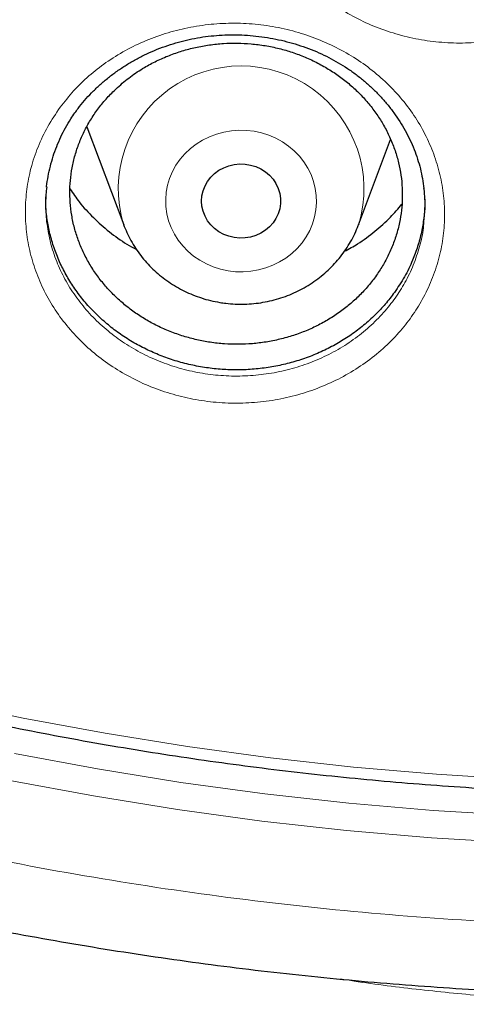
# Model space of a CAD drawing. Header units: millimetres. Extents: x 8 to 984, y 12 to 973.
# Tile 49 of 256: x 339.27 to 343.79, y 754.24 to 764.2. Entities that reach past the tile are written whole.
import ezdxf

# ---------------------------------------------------------------- set-up
doc = ezdxf.new("R2010")
doc.units = ezdxf.units.MM

msp = doc.modelspace()

# ---------------------------------------------------------------- linework, layer by layer
at = {"color": 7, "linetype": 'Continuous', "lineweight": 30}
for p, q in [((339.949, 763.1165), (340.3227, 762.123)), ((342.6989, 762.123), (343.0246, 762.9888)), ((340.3227, 762.123), (340.3211, 762.1273)), ((342.7011, 762.129), (342.6989, 762.123))]:
    msp.add_line(p, q, dxfattribs=at)
at = {"color": 252, "linetype": 'Continuous', "lineweight": 0, "flags": 128}
for points in [[(341.3782, 761.6589), (341.3028, 761.6751), (341.2295, 761.6984), (341.1592, 761.7285), (341.0924, 761.7652), (341.0299, 761.808), (340.9724, 761.8565), (340.9203, 761.9102), (340.8744, 761.9685), (340.835, 762.031), (340.8025, 762.0968), (340.7772, 762.1655), (340.7595, 762.2361), (340.7495, 762.3081), (340.7474, 762.3806), (340.753, 762.453), (340.7665, 762.5245), (340.7875, 762.5943), (340.816, 762.6618), (340.8516, 762.7262), (340.894, 762.7869), (340.9427, 762.8433), (340.9973, 762.8948), (341.0571, 762.9408), (341.1216, 762.9809), (341.19, 763.0147), (341.2618, 763.0418), (341.3361, 763.0619), (341.4122, 763.0749), (341.4893, 763.0807), (341.5667, 763.079), (341.6434, 763.0701), (341.7188, 763.0539), (341.7921, 763.0306), (341.8625, 763.0005), (341.9292, 762.9638), (341.9917, 762.921), (342.0493, 762.8725), (342.1013, 762.8188), (342.1473, 762.7604), (342.1867, 762.698), (342.2192, 762.6321), (342.2444, 762.5635), (342.2621, 762.4929), (342.2721, 762.4209), (342.2743, 762.3484), (342.2686, 762.276), (342.2552, 762.2045), (342.2341, 762.1347), (342.2056, 762.0672), (342.17, 762.0028), (342.1276, 761.9421), (342.0789, 761.8857), (342.0243, 761.8342), (341.9645, 761.7882), (341.9001, 761.7481), (341.8316, 761.7143), (341.7598, 761.6872), (341.6855, 761.667), (341.6094, 761.654), (341.5323, 761.6483), (341.455, 761.65), (341.3782, 761.6589)], [(338.4804, 757.3095), (339.3056, 757.1343), (340.1355, 756.9794), (340.9695, 756.845), (341.8069, 756.7311), (342.6471, 756.6378), (343.4897, 756.5651), (344.3341, 756.5132), (345.1796, 756.482), (346.0257, 756.4716), (346.8717, 756.482), (347.7172, 756.5132), (348.5616, 756.5651), (349.4042, 756.6378), (350.2445, 756.7311), (351.0819, 756.845)], [(339.2166, 756.776), (340.0575, 756.6191), (340.9024, 756.4828), (341.7509, 756.3674), (342.6024, 756.2729), (343.4561, 756.1993), (344.3117, 756.1467), (345.1684, 756.1151), (346.0257, 756.1046)], [(346.0257, 755.8275), (345.1626, 755.8381), (344.3, 755.8699), (343.4387, 755.9229), (342.5792, 755.997), (341.722, 756.0921), (340.8677, 756.2084), (340.017, 756.3455), (339.1704, 756.5035)]]:
    msp.add_lwpolyline(points, dxfattribs=at)
at = {"color": 7, "linetype": 'Continuous', "lineweight": 30, "flags": 128}
msp.add_lwpolyline([(341.4414, 761.9949), (341.3872, 762.0076), (341.3355, 762.0272), (341.2871, 762.0534), (341.2432, 762.0856), (341.2044, 762.1233), (341.1716, 762.1656), (341.1454, 762.2119), (341.1263, 762.2611), (341.1147, 762.3123), (341.1108, 762.3645), (341.1147, 762.4167), (341.1263, 762.4679), (341.1454, 762.5171), (341.1716, 762.5634), (341.2044, 762.6057), (341.2432, 762.6434), (341.2871, 762.6756), (341.3355, 762.7018), (341.3872, 762.7214), (341.4414, 762.7341), (341.4969, 762.7395), (341.5526, 762.7377), (341.6076, 762.7286), (341.6607, 762.7124), (341.7108, 762.6895), (341.7571, 762.6602), (341.7986, 762.6252), (341.8344, 762.5851), (341.864, 762.5407), (341.8867, 762.4928), (341.9021, 762.4425), (341.9098, 762.3907), (341.9098, 762.3383), (341.9021, 762.2865), (341.8867, 762.2361), (341.864, 762.1883), (341.8344, 762.1439), (341.7986, 762.1038), (341.7571, 762.0688), (341.7108, 762.0395), (341.6607, 762.0165), (341.6076, 762.0004), (341.5526, 761.9913), (341.4969, 761.9894), (341.4414, 761.9949)], dxfattribs=at)
at = {"color": 252, "linetype": 'Continuous', "lineweight": 0}
msp.add_arc((341.5109, 762.488), 1.2432, 343.21587, 196.86879, dxfattribs=at)
for points, knots in [([(346.0257, 818.5745), (345.5291, 818.5686), (344.5359, 818.5568), (343.0491, 818.4611), (341.568, 818.3086), (340.0955, 818.094), (338.6432, 817.8208), (337.2136, 817.4904), (335.8091, 817.1048), (334.4236, 816.6626), (333.0515, 816.1617), (331.6958, 815.6018), (330.3597, 814.9828), (329.0539, 814.3093), (327.781, 813.5826), (326.5507, 812.8087), (325.3647, 811.9902), (324.2243, 811.1296), (323.1247, 810.2236), (322.0613, 809.2682), (321.0372, 808.2642), (320.0553, 807.2126), (319.1236, 806.1216), (318.244, 804.9932), (317.423, 803.8365), (316.6611, 802.6545), (315.9586, 801.45), (315.3122, 800.2182), (314.7195, 798.9537), (314.1829, 797.6584), (313.7047, 796.3344), (313.289, 794.9919), (312.9366, 793.6335), (312.6499, 792.2701), (312.4281, 790.9045), (312.2704, 789.5395), (312.1756, 788.1694), (312.1438, 786.7883), (312.1764, 785.399), (312.2746, 784.004), (312.4381, 782.6145), (312.6666, 781.233), (312.9579, 779.8704), (313.31, 778.5292), (313.7211, 777.2114), (314.1924, 775.9116), (314.7263, 774.6243), (315.3231, 773.3524), (315.9829, 772.0989), (316.7007, 770.8738), (317.4753, 769.6795), (318.3001, 768.5252), (319.1726, 767.4125), (320.0898, 766.3427), (321.0555, 765.3109), (322.0739, 764.3133), (323.144, 763.3525), (324.2648, 762.4313), (325.4277, 761.5572), (326.6305, 760.7319), (327.8634, 759.9617), (329.1233, 759.2469), (330.4071, 758.5878), (331.7201, 757.9813), (333.0678, 757.4253), (334.4484, 756.9218), (335.8597, 756.4732), (337.2906, 756.0831), (338.7384, 755.7525), (340.1917, 755.4835), (341.6472, 755.2755), (343.1021, 755.1275), (344.5625, 755.0386), (346.0345, 755.0087), (347.5154, 755.0393), (349.0022, 755.1315), (350.4833, 755.2849), (351.9558, 755.4992), (353.4081, 755.7725), (354.8377, 756.1029), (356.2423, 756.4885), (357.6278, 756.9307), (358.9999, 757.4316), (360.3556, 757.9915), (361.6916, 758.6105), (362.9974, 759.284), (364.2704, 760.0107), (365.5007, 760.7846), (366.6867, 761.6031), (367.827, 762.4637), (368.9267, 763.3697), (369.99, 764.3251), (371.0141, 765.3291), (371.996, 766.3807), (372.9277, 767.4717), (373.8073, 768.6001), (374.6283, 769.7568), (375.3902, 770.9388), (376.0927, 772.1433), (376.7391, 773.3751), (377.3318, 774.6396), (377.8684, 775.9349), (378.3467, 777.259), (378.7624, 778.6014), (379.1148, 779.9598), (379.4015, 781.3232), (379.6232, 782.6888), (379.781, 784.0538), (379.8757, 785.4239), (379.9075, 786.805), (379.875, 788.1943), (379.7767, 789.5893), (379.6132, 790.9788), (379.3847, 792.3603), (379.0935, 793.7229), (378.7413, 795.0641), (378.3303, 796.3819), (377.859, 797.6817), (377.325, 798.969), (376.7282, 800.2409), (376.0685, 801.4944), (375.3506, 802.7195), (374.5761, 803.9138), (373.7512, 805.0681), (372.8788, 806.1808), (371.9615, 807.2507), (370.9959, 808.2824), (369.9775, 809.28), (368.9073, 810.2408), (367.7865, 811.162), (366.6236, 812.0361), (365.4208, 812.8614), (364.188, 813.6316), (362.9281, 814.3464), (361.6443, 815.0055), (360.3313, 815.612), (358.9835, 816.168), (357.6029, 816.6715), (356.1916, 817.1202), (354.7607, 817.5102), (353.3129, 817.8408), (351.8597, 818.1097), (350.4041, 818.318), (348.9492, 818.4651), (347.4888, 818.5574), (346.5134, 818.5688), (346.0257, 818.5745)], [0, 0, 0, 0, 0.007, 0.014, 0.021, 0.028, 0.035, 0.041875, 0.04875, 0.055625, 0.0625, 0.0695, 0.0765, 0.0835, 0.0905, 0.0975, 0.104375, 0.11125, 0.118125, 0.125, 0.132, 0.139, 0.146, 0.153, 0.16, 0.166875, 0.17375, 0.180625, 0.1875, 0.1945, 0.2015, 0.2085, 0.2155, 0.2225, 0.229375, 0.23625, 0.243125, 0.25, 0.257, 0.264, 0.271, 0.278, 0.285, 0.291875, 0.29875, 0.305625, 0.3125, 0.3195, 0.3265, 0.3335, 0.3405, 0.3475, 0.354375, 0.36125, 0.368125, 0.375, 0.382, 0.389, 0.396, 0.403, 0.41, 0.416875, 0.42375, 0.430625, 0.4375, 0.4445, 0.4515, 0.4585, 0.4655, 0.4725, 0.479375, 0.48625, 0.493125, 0.5, 0.507, 0.514, 0.521, 0.528, 0.535, 0.541875, 0.54875, 0.555625, 0.5625, 0.5695, 0.5765, 0.5835, 0.5905, 0.5975, 0.604375, 0.61125, 0.618125, 0.625, 0.632, 0.639, 0.646, 0.653, 0.66, 0.666875, 0.67375, 0.680625, 0.6875, 0.6945, 0.7015, 0.7085, 0.7155, 0.7225, 0.729375, 0.73625, 0.743125, 0.75, 0.757, 0.764, 0.771, 0.778, 0.785, 0.791875, 0.79875, 0.805625, 0.8125, 0.8195, 0.8265, 0.8335, 0.8405, 0.8475, 0.854375, 0.86125, 0.868125, 0.875, 0.882, 0.889, 0.896, 0.903, 0.91, 0.916875, 0.92375, 0.930625, 0.9375, 0.9445, 0.9515, 0.9585, 0.9655, 0.9725, 0.979375, 0.98625, 0.993125, 1, 1, 1, 1]), ([(341.9276, 766.931), (341.9706, 766.9887), (342.0566, 767.1042), (342.2106, 767.26), (342.3828, 767.4026), (342.5743, 767.5279), (342.7825, 767.6342), (343.0023, 767.7188), (343.2312, 767.7796), (343.4659, 767.8169), (343.704, 767.8304), (343.9425, 767.8188), (344.1782, 767.7832), (344.408, 767.724), (344.6286, 767.6413), (344.8377, 767.5372), (345.0332, 767.4124), (345.2119, 767.2679), (345.3722, 767.1062), (345.5117, 766.9293), (345.6281, 766.7392), (345.7206, 766.5388), (345.7883, 766.3301), (345.8293, 766.1156), (345.8439, 765.8982), (345.832, 765.6807), (345.7927, 765.4659), (345.7275, 765.2565), (345.6392, 765.06), (345.5308, 764.8786), (345.4021, 764.7082), (345.2494, 764.5473), (345.0736, 764.399), (344.8807, 764.27), (344.6731, 764.1623), (344.4539, 764.0763), (344.2254, 764.013), (343.9902, 763.9741), (343.7516, 763.9593), (343.5128, 763.9688), (343.2771, 764.0032), (343.0472, 764.061), (342.8255, 764.1417), (342.6153, 764.245), (342.4189, 764.3689), (342.2386, 764.5119), (342.0776, 764.6726), (341.937, 764.8485), (341.8186, 765.0376), (341.7248, 765.2377), (341.6557, 765.4461), (341.6126, 765.66), (341.5966, 765.8769), (341.6069, 766.0939), (341.644, 766.3115), (341.7103, 766.5262), (341.8026, 766.7362), (341.886, 766.8662), (341.9276, 766.931)], [0, 0, 0, 0, 0.01725, 0.034552, 0.051802, 0.069699, 0.087654, 0.105551, 0.123402, 0.14131, 0.159162, 0.177039, 0.194974, 0.212851, 0.230671, 0.248548, 0.266367, 0.284249, 0.302188, 0.320069, 0.337925, 0.355838, 0.373693, 0.3916, 0.409564, 0.427471, 0.445387, 0.46336, 0.481277, 0.497868, 0.514458, 0.532432, 0.550464, 0.568435, 0.586323, 0.604268, 0.622155, 0.640067, 0.658036, 0.675948, 0.693785, 0.711679, 0.729517, 0.747381, 0.765302, 0.783166, 0.801024, 0.818938, 0.836797, 0.854674, 0.872607, 0.890483, 0.908351, 0.926274, 0.94414, 0.962739, 0.981401, 1, 1, 1, 1]), ([(339.6794, 763.3133), (339.7234, 763.3693), (339.8116, 763.4815), (339.9683, 763.6321), (340.143, 763.7698), (340.337, 763.8902), (340.5477, 763.9917), (340.7695, 764.0712), (341, 764.127), (341.2358, 764.1591), (341.4743, 764.1675), (341.7127, 764.1511), (341.9478, 764.1107), (342.1764, 764.047), (342.3954, 763.9601), (342.6023, 763.8522), (342.7952, 763.7241), (342.9709, 763.5767), (343.1278, 763.4126), (343.2636, 763.2338), (343.3759, 763.0424), (343.4643, 762.8412), (343.5276, 762.6322), (343.5641, 762.4181), (343.5741, 762.2015), (343.5576, 761.9854), (343.5137, 761.7725), (343.4439, 761.5655), (343.3514, 761.3718), (343.239, 761.1934), (343.1065, 761.0265), (342.9502, 760.8696), (342.771, 760.7258), (342.5752, 760.6013), (342.365, 760.4985), (342.1437, 760.4176), (341.9136, 760.3593), (341.6774, 760.3256), (341.4382, 760.3159), (341.1995, 760.3303), (340.9643, 760.3695), (340.7356, 760.4318), (340.5156, 760.5166), (340.3075, 760.6237), (340.1136, 760.7511), (339.9364, 760.897), (339.7787, 761.0602), (339.6418, 761.238), (339.5274, 761.4284), (339.4378, 761.6294), (339.3731, 761.838), (339.3345, 762.0517), (339.3231, 762.2677), (339.3379, 762.4834), (339.3798, 762.6996), (339.4511, 762.9127), (339.5489, 763.121), (339.636, 763.2492), (339.6794, 763.3133)], [0, 0, 0, 0, 0.017142, 0.034334, 0.051477, 0.06938, 0.087341, 0.105244, 0.123096, 0.141004, 0.158856, 0.176728, 0.194657, 0.212529, 0.23034, 0.248206, 0.266016, 0.283889, 0.301818, 0.319691, 0.337542, 0.35545, 0.3733, 0.391209, 0.409173, 0.427082, 0.445006, 0.462987, 0.480912, 0.497516, 0.514119, 0.5321, 0.550138, 0.568116, 0.586009, 0.603959, 0.621852, 0.639762, 0.65773, 0.675641, 0.693471, 0.711357, 0.729187, 0.747041, 0.764952, 0.782806, 0.800657, 0.818563, 0.836412, 0.854286, 0.872217, 0.89009, 0.907961, 0.925888, 0.943757, 0.962483, 0.981274, 1, 1, 1, 1]), ([(339.5425, 762.1558), (339.5525, 762.0917), (339.5723, 761.9632), (339.6322, 761.7756), (339.7128, 761.5946), (339.8164, 761.423), (339.9402, 761.2626), (340.0829, 761.1153), (340.2433, 760.9836), (340.4188, 760.8687), (340.6071, 760.7719), (340.8063, 760.6953), (341.0134, 760.6389), (341.2263, 760.6035), (341.4424, 760.5904), (341.6589, 760.599), (341.8728, 760.6293), (342.0811, 760.6817), (342.2814, 760.7547), (342.4716, 760.8473), (342.6488, 760.9594), (342.811, 761.0891), (342.9524, 761.2305), (343.0722, 761.3809), (343.1738, 761.5416), (343.2579, 761.7161), (343.3195, 761.9028), (343.3537, 762.0466), (343.359, 762.1279), (343.3601, 762.1444)], [0, 0, 0, 0, 0.03815, 0.076422, 0.114571, 0.152757, 0.191066, 0.229251, 0.267447, 0.305763, 0.343958, 0.382104, 0.420371, 0.458516, 0.496829, 0.535264, 0.573577, 0.611865, 0.650276, 0.688565, 0.72703, 0.765619, 0.804091, 0.839602, 0.875114, 0.913458, 0.951924, 0.990267, 1, 1, 1, 1]), ([(349.5462, 754.4965), (349.5065, 754.49), (349.2841, 754.4536), (348.8237, 754.3952), (348.165, 754.3254), (347.4506, 754.2743), (346.7348, 754.2441), (346.0322, 754.2347), (345.3433, 754.2437), (344.6687, 754.2709), (343.9952, 754.3165), (343.324, 754.3838), (342.8303, 754.4434), (342.5625, 754.4878), (342.5159, 754.4955)], [0, 0, 0, 0, 0.017168, 0.0960933, 0.1974748, 0.298918, 0.4003763, 0.5017787, 0.5973603, 0.6929613, 0.7885358, 0.8841815, 0.9798559, 1, 1, 1, 1])]:
    msp.add_open_spline(points, degree=3, knots=knots, dxfattribs=at)
at = {"color": 7, "linetype": 'Continuous', "lineweight": 30}
for points, knots in [([(311.1744, 789.4808), (311.1726, 789.4568), (311.1688, 789.404), (311.163, 789.318), (311.1562, 789.213), (311.1484, 789.0876), (311.1399, 788.9438), (311.1316, 788.792), (311.124, 788.6382), (311.1173, 788.4874), (311.1114, 788.3395), (311.1036, 788.1144), (311.0958, 787.8185), (311.0912, 787.489), (311.0902, 787.2027), (311.0913, 786.9474), (311.0947, 786.6793), (311.1008, 786.3958), (311.111, 786.0672), (311.127, 785.6905), (311.1509, 785.2625), (311.1827, 784.8099), (311.2233, 784.3328), (311.2741, 783.8315), (311.336, 783.3061), (311.4042, 782.8036), (311.4759, 782.3312), (311.5473, 781.902), (311.623, 781.4825), (311.7015, 781.0785), (311.7822, 780.6902), (311.8645, 780.3174), (311.9505, 779.949), (312.0399, 779.5859), (312.1322, 779.2293), (312.2239, 778.8912), (312.3143, 778.5714), (312.3951, 778.2963), (312.4659, 778.0629), (312.5264, 777.8678), (312.5852, 777.6824), (312.641, 777.5101), (312.6922, 777.3552), (312.737, 777.2216), (312.7742, 777.1122), (312.804, 777.0252), (312.8296, 776.9515), (312.8556, 776.8771), (312.8859, 776.7909), (312.922, 776.6893), (312.9659, 776.5673), (313.0183, 776.4238), (313.0798, 776.2579), (313.1496, 776.073), (313.2281, 775.8691), (313.3151, 775.648), (313.4102, 775.4119), (313.5109, 775.1676), (313.6153, 774.9207), (313.7691, 774.5649), (313.976, 774.1045), (314.241, 773.5448), (314.5426, 772.9385), (314.8834, 772.2896), (315.2663, 771.6025), (315.6598, 770.9346), (316.103, 770.2214), (316.6039, 769.4617), (317.1685, 768.6583), (317.758, 767.8705), (318.2975, 767.1924), (318.7816, 766.6134), (319.2073, 766.1236), (319.6562, 765.6272), (320.1289, 765.1252), (320.5526, 764.6938), (320.9195, 764.3325), (321.2229, 764.0411), (321.5348, 763.749), (321.8554, 763.4564), (322.1848, 763.1635), (322.5208, 762.8724), (322.8458, 762.5983), (323.1506, 762.3475), (323.4281, 762.1241), (323.6872, 761.9197), (323.9274, 761.7338), (324.1481, 761.5658), (324.3399, 761.4222), (324.5043, 761.3008), (324.6429, 761.1995), (324.7666, 761.1099), (324.8667, 761.0381), (324.9421, 760.9843), (324.9978, 760.9448), (325.0534, 760.9055), (325.1268, 760.8538), (325.2229, 760.7866), (325.3393, 760.7058), (325.4676, 760.6176), (325.6067, 760.5229), (325.7566, 760.4218), (325.9491, 760.2937), (326.1892, 760.1363), (326.4827, 759.9478), (326.803, 759.7468), (327.1506, 759.534), (327.5225, 759.3123), (327.911, 759.0873), (328.3066, 758.8648), (328.7032, 758.6485), (329.2012, 758.3848), (329.8012, 758.0804), (330.5038, 757.743), (331.2029, 757.4258), (331.933, 757.113), (332.6936, 756.8073), (333.4838, 756.5113), (334.268, 756.2382), (335.0501, 755.9856), (335.829, 755.7531), (336.6058, 755.5399), (337.3801, 755.3453), (338.1561, 755.168), (339.0102, 754.992), (339.9428, 754.8237), (340.9546, 754.6696), (341.9683, 754.5436), (342.9847, 754.4456), (344.0037, 754.3755), (345.0245, 754.3335), (346.0462, 754.3199), (347.0678, 754.3347), (348.0885, 754.3777), (349.1074, 754.449), (350.1237, 754.5481), (351.1366, 754.6751), (352.1451, 754.8298), (353.0762, 754.9988), (353.9306, 755.1757), (354.7123, 755.3551), (355.4967, 755.5533), (356.2874, 755.7717), (357.0797, 756.0099), (357.8731, 756.2684), (358.6666, 756.5472), (359.4641, 756.8487), (360.2236, 757.1569), (360.9441, 757.4683), (361.6205, 757.7774), (362.286, 758.0985), (362.935, 758.4282), (363.5664, 758.7651), (364.1562, 759.0952), (364.7064, 759.4164), (365.2188, 759.7274), (365.6187, 759.9794), (365.9116, 760.1688), (366.0999, 760.2922), (366.2781, 760.4107), (366.4402, 760.5198), (366.5827, 760.6169), (366.6952, 760.6942), (366.7815, 760.754), (366.8451, 760.7983), (366.8999, 760.8366), (366.9458, 760.8688), (366.9829, 760.8949), (367.0137, 760.9166), (367.0458, 760.9394), (367.0963, 760.9751), (367.1704, 761.0279), (367.2684, 761.0982), (367.3814, 761.1798), (367.5101, 761.2737), (367.6546, 761.3802), (367.814, 761.4989), (367.9839, 761.6271), (368.1607, 761.7622), (368.3417, 761.9025), (368.5268, 762.0479), (368.768, 762.2401), (369.0674, 762.4836), (369.4265, 762.7837), (369.7967, 763.102), (370.1773, 763.4392), (370.5676, 763.7957), (370.9668, 764.1722), (371.3499, 764.5458), (371.714, 764.9123), (372.0514, 765.2619), (372.3767, 765.609), (372.685, 765.9473), (372.9768, 766.2761), (373.2676, 766.6125), (373.5557, 766.955), (373.8395, 767.3019), (374.103, 767.6328), (374.3322, 767.928), (374.5303, 768.1888), (374.7003, 768.4168), (374.859, 768.6333), (375.0073, 768.839), (375.15, 769.04), (375.2934, 769.2454), (375.4431, 769.4633), (375.6005, 769.6965), (375.7699, 769.9523), (375.9512, 770.2321), (376.1442, 770.5369), (376.344, 770.8606), (376.55, 771.2036), (376.7616, 771.566), (376.9736, 771.9405), (377.1853, 772.3265), (377.3956, 772.7228), (377.6032, 773.1279), (377.8023, 773.5306), (377.9881, 773.9197), (378.1599, 774.2924), (378.3185, 774.6482), (378.4646, 774.9869), (378.5989, 775.3081), (378.7139, 775.5918), (378.8118, 775.8399), (378.8947, 776.0546), (378.9716, 776.2579), (379.0425, 776.4492), (379.1013, 776.6111), (379.1475, 776.7403), (379.1806, 776.834), (379.2061, 776.9066), (379.2257, 776.963), (379.2434, 777.0139), (379.2645, 777.0753), (379.2917, 777.1549), (379.3256, 777.255), (379.3651, 777.373), (379.4133, 777.5193), (379.4707, 777.6966), (379.5374, 777.9073), (379.6103, 778.1438), (379.6888, 778.4062), (379.7723, 778.6946), (379.8947, 779.1339), (380.0468, 779.7183), (380.217, 780.4419), (380.3704, 781.1712), (380.5068, 781.9059), (380.6282, 782.6604), (380.7332, 783.4347), (380.8201, 784.2287), (380.8776, 784.9172), (380.914, 785.4976), (380.9359, 785.9611), (380.9504, 786.4079), (380.9578, 786.8182), (380.9598, 787.1921), (380.9577, 787.5311), (380.9524, 787.8484), (380.9444, 788.1439), (380.935, 788.4041), (380.925, 788.6312), (380.915, 788.8277), (380.9055, 788.9946), (380.8969, 789.1357), (380.8903, 789.2572), (380.8842, 789.3736), (380.8794, 789.4454), (380.877, 789.4808)], [0, 0, 0, 0, 0.000629, 0.001386, 0.002278, 0.003452, 0.004807, 0.006262, 0.00769, 0.009089, 0.010459, 0.011801, 0.015342, 0.018666, 0.020917, 0.023245, 0.025716, 0.028332, 0.031091, 0.03482, 0.038782, 0.042979, 0.04741, 0.052076, 0.056975, 0.062109, 0.066169, 0.070255, 0.074203, 0.078013, 0.081684, 0.085216, 0.08861, 0.092182, 0.095588, 0.098825, 0.101894, 0.104796, 0.106766, 0.10865, 0.110449, 0.112152, 0.113663, 0.114962, 0.116049, 0.116859, 0.117505, 0.118205, 0.119039, 0.120031, 0.121185, 0.122623, 0.124252, 0.126071, 0.128081, 0.130282, 0.132629, 0.135103, 0.137569, 0.140018, 0.145787, 0.151466, 0.157055, 0.164399, 0.171583, 0.178617, 0.185622, 0.194542, 0.203467, 0.212397, 0.221332, 0.227023, 0.23289, 0.238934, 0.245153, 0.25155, 0.255276, 0.25906, 0.262901, 0.266799, 0.270755, 0.274768, 0.278758, 0.282184, 0.285372, 0.288324, 0.291038, 0.293516, 0.295757, 0.297457, 0.29899, 0.300355, 0.301546, 0.302287, 0.302833, 0.303373, 0.304109, 0.305233, 0.30651, 0.307898, 0.309397, 0.311008, 0.312729, 0.315573, 0.318677, 0.322039, 0.325661, 0.329541, 0.333574, 0.337613, 0.341616, 0.345585, 0.352585, 0.359474, 0.366252, 0.372919, 0.380494, 0.387921, 0.3952, 0.402406, 0.409585, 0.41661, 0.42361, 0.430585, 0.437534, 0.446521, 0.455464, 0.464388, 0.473312, 0.482236, 0.49116, 0.500084, 0.509008, 0.517931, 0.526855, 0.535779, 0.544703, 0.553627, 0.562552, 0.569549, 0.57655, 0.583634, 0.590831, 0.598141, 0.60543, 0.612828, 0.620334, 0.62795, 0.634497, 0.641108, 0.647651, 0.654092, 0.660431, 0.666668, 0.672072, 0.677396, 0.682642, 0.684681, 0.686708, 0.688654, 0.690396, 0.691932, 0.693261, 0.694048, 0.694739, 0.695334, 0.695834, 0.696239, 0.696548, 0.696842, 0.697293, 0.698202, 0.699278, 0.700521, 0.701932, 0.703543, 0.705329, 0.707256, 0.709246, 0.711293, 0.713399, 0.715562, 0.719569, 0.723762, 0.728139, 0.732701, 0.737448, 0.742381, 0.747498, 0.751894, 0.75634, 0.760635, 0.764769, 0.76874, 0.77255, 0.776833, 0.780891, 0.784725, 0.788333, 0.791059, 0.79364, 0.796078, 0.798371, 0.80055, 0.802798, 0.805202, 0.807762, 0.810477, 0.813583, 0.816871, 0.82034, 0.823991, 0.827823, 0.831836, 0.835787, 0.839898, 0.844151, 0.848292, 0.852246, 0.85601, 0.859587, 0.862974, 0.866174, 0.869184, 0.871418, 0.873534, 0.875535, 0.877419, 0.879171, 0.880295, 0.88121, 0.881919, 0.88242, 0.882862, 0.88341, 0.884213, 0.885188, 0.886336, 0.887655, 0.889451, 0.891491, 0.893775, 0.896304, 0.899076, 0.902093, 0.908942, 0.915819, 0.922716, 0.929634, 0.936573, 0.943955, 0.95136, 0.958789, 0.963177, 0.967546, 0.971705, 0.97562, 0.978968, 0.982115, 0.98506, 0.987804, 0.990345, 0.99231, 0.994134, 0.995819, 0.996978, 0.998039, 0.999032, 1, 1, 1, 1]), ([(313.7018, 783.6982), (313.7151, 783.5802), (313.7451, 783.3148), (313.7999, 782.9029), (313.8646, 782.4626), (313.9364, 782.0232), (314.015, 781.5849), (314.1003, 781.1477), (314.1925, 780.7117), (314.2914, 780.2771), (314.397, 779.8438), (314.5093, 779.412), (314.6284, 778.9818), (314.7541, 778.5532), (314.8864, 778.1265), (315.0254, 777.7015), (315.1709, 777.2786), (315.323, 776.8576), (315.4816, 776.4388), (315.6467, 776.0222), (315.8182, 775.6079), (315.9962, 775.196), (316.1805, 774.7865), (316.3712, 774.3797), (316.5681, 773.9754), (316.7713, 773.574), (316.9808, 773.1753), (317.1964, 772.7795), (317.4181, 772.3868), (317.6459, 771.9971), (317.8797, 771.6105), (318.1195, 771.2272), (318.3652, 770.8472), (318.6168, 770.4706), (318.8742, 770.0975), (319.1374, 769.728), (319.4063, 769.3621), (319.6808, 768.9999), (319.961, 768.6415), (320.2467, 768.2869), (320.5378, 767.9363), (320.8344, 767.5898), (321.1363, 767.2473), (321.4435, 766.909), (321.7559, 766.5749), (322.0735, 766.2451), (322.3961, 765.9197), (322.7238, 765.5988), (323.0564, 765.2824), (323.3939, 764.9705), (323.7362, 764.6633), (324.0833, 764.3608), (324.435, 764.0631), (324.7913, 763.7703), (325.1521, 763.4823), (325.5173, 763.1993), (325.8869, 762.9213), (326.2608, 762.6484), (326.6388, 762.3807), (327.021, 762.1181), (327.4072, 761.8608), (327.7974, 761.6089), (328.1914, 761.3622), (328.5893, 761.121), (328.9908, 760.8853), (329.396, 760.6551), (329.8046, 760.4304), (330.2168, 760.2113), (330.6323, 759.998), (331.051, 759.7903), (331.4729, 759.5884), (331.898, 759.3922), (332.326, 759.2019), (332.7569, 759.0175), (333.1907, 758.839), (333.6272, 758.6664), (334.0663, 758.4998), (334.5079, 758.3393), (334.952, 758.1848), (335.3985, 758.0364), (335.8472, 757.8941), (336.2981, 757.7579), (336.751, 757.628), (337.2059, 757.5042), (337.6627, 757.3867), (338.1213, 757.2755), (338.5815, 757.1705), (339.0433, 757.0718), (339.5066, 756.9795), (339.9713, 756.8935), (340.4373, 756.8139), (340.9044, 756.7407), (341.3727, 756.6738), (341.8419, 756.6134), (342.312, 756.5594), (342.7829, 756.5118), (343.2545, 756.4707), (343.7267, 756.436), (344.1994, 756.4078), (344.6725, 756.386), (345.1458, 756.3708), (345.6194, 756.362), (346.093, 756.3596), (346.5666, 756.3638), (347.0401, 756.3744), (347.5134, 756.3916), (347.9863, 756.4151), (348.4589, 756.4452), (348.9309, 756.4817), (349.4023, 756.5247), (349.873, 756.5741), (350.3429, 756.6299), (350.8119, 756.6922), (351.2798, 756.7608), (351.7467, 756.8359), (352.2123, 756.9173), (352.6766, 757.0051), (353.1395, 757.0992), (353.6009, 757.1997), (354.0606, 757.3065), (354.5187, 757.4195), (354.975, 757.5388), (355.4293, 757.6643), (355.8817, 757.796), (356.332, 757.9339), (356.7801, 758.0779), (357.2259, 758.2281), (357.6693, 758.3843), (358.1102, 758.5466), (358.5486, 758.7149), (358.9843, 758.8891), (359.4173, 759.0693), (359.8474, 759.2555), (360.2746, 759.4474), (360.6988, 759.6452), (361.1198, 759.8488), (361.5377, 760.0581), (361.9522, 760.2731), (362.3634, 760.4938), (362.7711, 760.72), (363.1752, 760.9518), (363.5757, 761.1891), (363.9725, 761.4319), (364.3654, 761.6801), (364.7545, 761.9336), (365.1396, 762.1924), (365.5206, 762.4564), (365.8975, 762.7256), (366.2701, 763), (366.6385, 763.2794), (367.0025, 763.5638), (367.362, 763.8532), (367.717, 764.1475), (368.0674, 764.4465), (368.4131, 764.7504), (368.7541, 765.0589), (369.0902, 765.3721), (369.4215, 765.6898), (369.7477, 766.0121), (370.069, 766.3387), (370.3851, 766.6697), (370.696, 767.005), (371.0017, 767.3446), (371.3021, 767.6882), (371.5971, 768.036), (371.8867, 768.3877), (372.1709, 768.7433), (372.4494, 769.1028), (372.7224, 769.4661), (372.9896, 769.8331), (373.2512, 770.2037), (373.5069, 770.5778), (373.7569, 770.9554), (374.0009, 771.3363), (374.239, 771.7206), (374.4711, 772.108), (374.6972, 772.4986), (374.9172, 772.8923), (375.131, 773.2889), (375.3387, 773.6884), (375.5401, 774.0907), (375.7353, 774.4957), (375.9242, 774.9033), (376.1067, 775.3135), (376.2828, 775.7261), (376.4525, 776.1411), (376.6158, 776.5583), (376.7725, 776.9777), (376.9227, 777.3993), (377.0664, 777.8228), (377.2035, 778.2483), (377.3339, 778.6756), (377.4577, 779.1046), (377.5748, 779.5353), (377.6852, 779.9676), (377.789, 780.4013), (377.8859, 780.8363), (377.9761, 781.2727), (378.0595, 781.7102), (378.1361, 782.1488), (378.206, 782.5885), (378.2688, 783.029), (378.3219, 783.4424), (378.3508, 783.7091), (378.3638, 783.8285)], [0, 0, 0, 0, 0.0039737, 0.0089321, 0.0138905, 0.0188489, 0.0238073, 0.0287658, 0.0337243, 0.0386827, 0.0436413, 0.0485999, 0.0535585, 0.058517, 0.0634757, 0.0684343, 0.073393, 0.0783517, 0.0833104, 0.0882692, 0.0932281, 0.098187, 0.1031459, 0.1081048, 0.1130638, 0.1180227, 0.1229819, 0.127941, 0.1329, 0.1378593, 0.1428185, 0.1477778, 0.1527371, 0.1576965, 0.1626559, 0.1676154, 0.1725749, 0.1775343, 0.1824939, 0.1874536, 0.1924133, 0.197373, 0.2023327, 0.2072925, 0.2122523, 0.2172122, 0.2221722, 0.2271321, 0.2320921, 0.2370522, 0.2420122, 0.2469724, 0.2519326, 0.2568928, 0.261853, 0.2668132, 0.2717736, 0.276734, 0.2816944, 0.2866548, 0.2916152, 0.2965757, 0.3015362, 0.3064968, 0.3114574, 0.316418, 0.3213787, 0.3263394, 0.3313, 0.3362608, 0.3412215, 0.3461823, 0.3511431, 0.3561039, 0.3610648, 0.3660256, 0.3709865, 0.3759474, 0.3809084, 0.3858693, 0.3908303, 0.3957913, 0.4007523, 0.4057133, 0.4106744, 0.4156354, 0.4205965, 0.4255575, 0.4305186, 0.4354797, 0.4404408, 0.445402, 0.4503631, 0.4553242, 0.4602854, 0.4652465, 0.4702077, 0.4751689, 0.48013, 0.4850912, 0.4900524, 0.4950136, 0.4999747, 0.5049359, 0.5098971, 0.5148583, 0.5198195, 0.5247807, 0.5297419, 0.534703, 0.5396642, 0.5446254, 0.5495865, 0.5545477, 0.5595089, 0.56447, 0.5694311, 0.5743922, 0.5793534, 0.5843145, 0.5892756, 0.5942367, 0.5991977, 0.6041588, 0.6091198, 0.6140808, 0.6190419, 0.6240029, 0.6289639, 0.6339248, 0.6388858, 0.6438467, 0.6488076, 0.6537685, 0.6587294, 0.6636902, 0.668651, 0.6736118, 0.6785726, 0.6835333, 0.688494, 0.6934547, 0.6984154, 0.703376, 0.7083366, 0.7132971, 0.7182576, 0.7232182, 0.7281787, 0.733139, 0.7380994, 0.7430598, 0.7480201, 0.7529804, 0.7579407, 0.7629009, 0.7678611, 0.7728212, 0.7777813, 0.7827413, 0.7877014, 0.7926614, 0.7976213, 0.8025812, 0.807541, 0.8125007, 0.8174605, 0.8224202, 0.8273799, 0.8323395, 0.8372991, 0.8422586, 0.8472181, 0.8521775, 0.8571369, 0.8620963, 0.8670556, 0.8720149, 0.876974, 0.8819333, 0.8868924, 0.8918514, 0.8968106, 0.9017697, 0.9067286, 0.9116876, 0.9166464, 0.9216052, 0.9265641, 0.9315229, 0.9364816, 0.9414404, 0.946399, 0.9513576, 0.9563163, 0.9612749, 0.9662334, 0.971192, 0.9761504, 0.9811089, 0.9860674, 0.9910259, 0.9959844, 1, 1, 1, 1]), ([(340.2601, 763.5142), (340.2282, 763.4836), (340.1644, 763.4223), (340.079, 763.3206), (340.0021, 763.2122), (339.936, 763.098), (339.8812, 762.9803), (339.8375, 762.8589), (339.8049, 762.7332), (339.7843, 762.6054), (339.7759, 762.4776), (339.7791, 762.3495), (339.7944, 762.2209), (339.8218, 762.0938), (339.8606, 761.9704), (339.9105, 761.8502), (339.972, 761.7331), (340.0442, 761.6211), (340.1259, 761.516), (340.2167, 761.4174), (340.3175, 761.3251), (340.4264, 761.2408), (340.5416, 761.1659), (340.6632, 761.0998), (340.7917, 761.0428), (340.925, 760.9957), (341.0608, 760.9594), (341.1993, 760.9334), (341.3411, 760.9179), (341.4837, 760.9134), (341.6248, 760.9197), (341.7647, 760.9366), (341.9037, 760.9644), (342.0396, 761.0028), (342.1701, 761.051), (342.2956, 761.1089), (342.4164, 761.1769), (342.5303, 761.2539), (342.6355, 761.3386), (342.7326, 761.431), (342.8215, 761.5315), (342.9005, 761.6386), (342.9686, 761.7503), (343.0263, 761.8668), (343.0732, 761.9886), (343.1086, 762.1136), (343.1318, 762.2398), (343.1435, 762.3673), (343.1431, 762.4966), (343.1307, 762.6255), (343.1064, 762.7518), (343.0707, 762.876), (343.0231, 762.9982), (342.9642, 763.1164), (342.8952, 763.2286), (342.8162, 763.3353), (342.7266, 763.4367), (342.628, 763.5308), (342.522, 763.6162), (342.4086, 763.6934), (342.2874, 763.7624), (342.1602, 763.8218), (342.0292, 763.8708), (341.8943, 763.9098), (341.755, 763.9387), (341.6136, 763.9568), (341.4725, 763.9639), (341.3313, 763.9604), (341.1897, 763.946), (341.05, 763.9208), (340.9146, 763.8852), (340.7829, 763.8397), (340.6548, 763.7837), (340.5224, 763.7122), (340.3881, 763.6244), (340.3029, 763.5511), (340.2601, 763.5142)], [0, 0, 0, 0, 0.01324, 0.026479, 0.040105, 0.053728, 0.066968, 0.080208, 0.093832, 0.107457, 0.120699, 0.133942, 0.14757, 0.161198, 0.17444, 0.187682, 0.201309, 0.214936, 0.228171, 0.241408, 0.255029, 0.26865, 0.281879, 0.295107, 0.30872, 0.322333, 0.335555, 0.348777, 0.362383, 0.375989, 0.389209, 0.402428, 0.416032, 0.429636, 0.442858, 0.45608, 0.469686, 0.483292, 0.496521, 0.50975, 0.523363, 0.536977, 0.550213, 0.56345, 0.577071, 0.590693, 0.603935, 0.617177, 0.630803, 0.64443, 0.657673, 0.670916, 0.684544, 0.698172, 0.71141, 0.724648, 0.738272, 0.751895, 0.765126, 0.778357, 0.791973, 0.805588, 0.818812, 0.832036, 0.845643, 0.859251, 0.872471, 0.885691, 0.899295, 0.912898, 0.926119, 0.93934, 0.952945, 0.966549, 0.983182, 1, 1, 1, 1]), ([(339.8294, 763.2579), (339.8395, 763.2719), (339.87, 763.314), (339.9251, 763.3818), (339.9967, 763.46), (340.0739, 763.5346), (340.1563, 763.6053), (340.2438, 763.6719), (340.3358, 763.734), (340.432, 763.7912), (340.5319, 763.8432), (340.6349, 763.8897), (340.7405, 763.9304), (340.8482, 763.9653), (340.9574, 763.994), (341.0675, 764.0165), (341.1784, 764.0328), (341.2903, 764.0431), (341.4035, 764.0473), (341.5179, 764.0456), (341.633, 764.0378), (341.748, 764.0239), (341.8624, 764.0039), (341.9753, 763.978), (342.0861, 763.9462), (342.194, 763.9088), (342.2986, 763.866), (342.3991, 763.8181), (342.4954, 763.7653), (342.5876, 763.7075), (342.6762, 763.6447), (342.7612, 763.5767), (342.8422, 763.5038), (342.9188, 763.4264), (342.9905, 763.3447), (343.0569, 763.2592), (343.1176, 763.1703), (343.1723, 763.0785), (343.2208, 762.9843), (343.2627, 762.8881), (343.2978, 762.7903), (343.3263, 762.6915), (343.3471, 762.5917), (343.3587, 762.5239), (343.3614, 762.4893), (343.3615, 762.4885)], [0, 0, 0, 0, 0.011878, 0.035672, 0.05956, 0.083583, 0.107728, 0.131974, 0.156291, 0.180646, 0.204992, 0.229286, 0.253487, 0.277562, 0.301482, 0.325215, 0.348692, 0.372174, 0.395923, 0.419904, 0.444075, 0.468383, 0.49277, 0.517173, 0.54151, 0.565722, 0.589755, 0.61357, 0.637137, 0.660584, 0.684244, 0.70812, 0.732189, 0.75642, 0.780777, 0.805219, 0.829704, 0.854186, 0.878619, 0.902973, 0.927223, 0.951357, 0.975349, 0.999411, 1, 1, 1, 1]), ([(339.5422, 762.5056), (339.5424, 762.5074), (339.5452, 762.5439), (339.5572, 762.6144), (339.5787, 762.7168), (339.6076, 762.8176), (339.643, 762.9166), (339.6848, 763.0131), (339.7329, 763.1066), (339.7813, 763.1882), (339.8153, 763.2376), (339.8294, 763.2579)], [0, 0, 0, 0, 0.006932, 0.13661, 0.266522, 0.396383, 0.525949, 0.654962, 0.783287, 0.910769, 1, 1, 1, 1]), ([(339.5428, 762.5089), (339.5377, 762.4561), (339.5263, 762.3386), (339.5368, 762.2208), (339.5425, 762.1558)], [0, 0, 0, 0, 0.4488135, 1, 1, 1, 1]), ([(339.7785, 762.4875), (339.809, 762.4428), (339.8791, 762.3402), (340.0132, 762.1947), (340.1748, 762.0519), (340.3218, 761.9448), (340.4189, 761.8926), (340.4511, 761.8752)], [0, 0, 0, 0, 0.181325, 0.415917, 0.649764, 0.883763, 1, 1, 1, 1]), ([(343.3601, 762.1444), (343.3646, 762.1926), (343.3752, 762.3056), (343.373, 762.4225), (343.3614, 762.4893), (343.361, 762.4918)], [0, 0, 0, 0, 0.417501, 0.978925, 1, 1, 1, 1]), ([(343.0626, 761.4392), (343.0326, 761.3996), (342.9725, 761.3204), (342.8678, 761.2097), (342.7529, 761.1058), (342.6284, 761.0113), (342.4965, 760.9275), (342.3571, 760.854), (342.2098, 760.7908), (342.0572, 760.7392), (341.9019, 760.6999), (341.7436, 760.6726), (341.5817, 760.6574), (341.419, 760.6546), (341.2583, 760.6643), (341.099, 760.6859), (340.9408, 760.7199), (340.7861, 760.766), (340.6374, 760.8231), (340.4944, 760.8913), (340.3568, 760.9708), (340.2271, 761.0606), (340.1074, 761.159), (339.997, 761.2659), (339.896, 761.3819), (339.8061, 761.5053), (339.7287, 761.6338), (339.6633, 761.7677), (339.6101, 761.9073), (339.5698, 762.0505), (339.5443, 762.1947), (339.5319, 762.3137), (339.5331, 762.3847), (339.5335, 762.4075)], [0, 0, 0, 0, 0.032416, 0.06483, 0.098182, 0.131532, 0.164021, 0.196511, 0.229954, 0.263396, 0.295783, 0.32817, 0.361504, 0.394837, 0.427128, 0.459419, 0.492646, 0.525873, 0.558229, 0.590587, 0.623885, 0.657182, 0.689525, 0.721867, 0.755147, 0.788426, 0.820814, 0.853201, 0.886529, 0.919854, 0.952256, 0.984658, 1, 1, 1, 1]), ([(343.3702, 762.3839), (343.3706, 762.3684), (343.3724, 762.3047), (343.3617, 762.193), (343.3382, 762.0488), (343.3, 761.9055), (343.2441, 761.7539), (343.168, 761.5962), (343.0979, 761.4917), (343.0626, 761.4392)], [0, 0, 0, 0, 0.046412, 0.190891, 0.335376, 0.484038, 0.632694, 0.815326, 1, 1, 1, 1]), ([(342.557, 761.8562), (342.6021, 761.8806), (342.7113, 761.9398), (342.8673, 762.0563), (343.0186, 762.1903), (343.101, 762.2888), (343.1384, 762.3335)], [0, 0, 0, 0, 0.198362, 0.480985, 0.764491, 1, 1, 1, 1]), ([(340.3217, 762.1277), (340.324, 762.1208), (340.3361, 762.0856), (340.3643, 762.0241), (340.4063, 761.944), (340.4548, 761.8672), (340.509, 761.7941), (340.5687, 761.725), (340.6335, 761.6603), (340.7032, 761.6003), (340.7773, 761.5454), (340.8555, 761.496), (340.9374, 761.4522), (341.0224, 761.4143), (341.1102, 761.3827), (341.2016, 761.3565), (341.2644, 761.3447), (341.2966, 761.3387)], [0, 0, 0, 0, 0.016651, 0.085991, 0.155397, 0.224896, 0.294491, 0.364193, 0.434003, 0.503941, 0.574001, 0.644172, 0.714467, 0.784863, 0.855364, 0.925955, 1, 1, 1, 1]), ([(341.2966, 761.3387), (341.3169, 761.3356), (341.3682, 761.3279), (341.4512, 761.3214), (341.5452, 761.3204), (341.6391, 761.3263), (341.7324, 761.3388), (341.8244, 761.358), (341.9148, 761.3837), (342.0029, 761.4158), (342.0883, 761.4542), (342.1705, 761.4986), (342.2491, 761.5487), (342.3235, 761.6044), (342.3934, 761.6652), (342.4584, 761.7308), (342.5181, 761.8009), (342.5722, 761.8751), (342.6205, 761.9528), (342.662, 762.0339), (342.6887, 762.093), (342.6996, 762.1256), (342.7009, 762.1294)], [0, 0, 0, 0, 0.035037, 0.08843, 0.141855, 0.195307, 0.248772, 0.302244, 0.355706, 0.40915, 0.462565, 0.515935, 0.569257, 0.622517, 0.675699, 0.728803, 0.781819, 0.834739, 0.887567, 0.940291, 0.99292, 1, 1, 1, 1])]:
    msp.add_open_spline(points, degree=3, knots=knots, dxfattribs=at)

doc.saveas('drawing.dxf')
